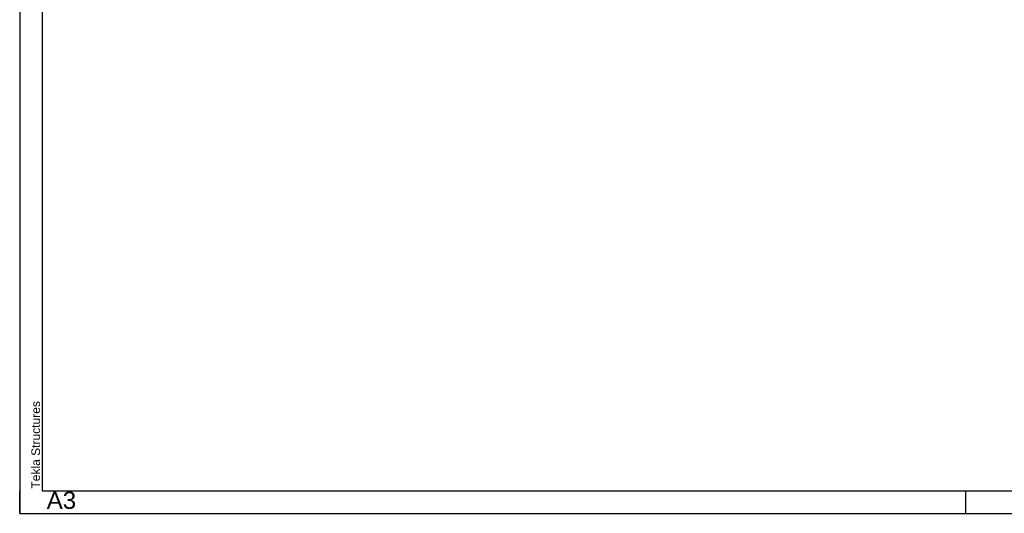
# Model space of a CAD drawing. Header units: millimetres. Extents: x -19654 to 22346, y -14260 to 15440.
# Tile 1 of 22: x -19654 to 2197, y -14260 to -3297. Entities that reach past the tile are written whole.
import ezdxf

# ---------------------------------------------------------------- set-up
doc = ezdxf.new("R2010")
doc.units = ezdxf.units.MM
doc.layers.add('TS_FORMATKA', color=7, linetype='Continuous')
doc.styles.add('Arial', font='ARIAL.TTF', dxfattribs={"height": 0.2})

# ---------------------------------------------------------------- blocks, each defined once
blk = doc.blocks.new('Unknown-305655477-1289')
at = {"layer": 'TS_FORMATKA', "color": 7, "linetype": 'Continuous'}
for p, q in [((-19654, 15440), (-19654, -14260)), ((-19154, 14940), (-19154, -13760)), ((-19654, -14260), (-19654, -13760)), ((-19154, -13760), (21846, -13760)), ((1346, -14260), (1346, -13760)), ((-19654, -14260), (22346, -14260))]:
    blk.add_line(p, q, dxfattribs=at)
at = {"layer": 'TS_FORMATKA', "color": 174, "linetype": 'Continuous', "style": 'Arial'}
blk.add_text('Tekla Structures', height=191.02, rotation=90, dxfattribs=at).set_placement((-19204, -13710))
blk = doc.blocks.new('Unknown-305655477-4116')
at = {"layer": 'TS_FORMATKA', "color": 1, "style": 'Arial'}
blk.add_text('A3', height=382, dxfattribs=at).set_placement((-19054, -14160))

msp = doc.modelspace()

# ---------------------------------------------------------------- block references
for name in ['Unknown-305655477-1289', 'Unknown-305655477-4116']:
    msp.add_blockref(name, (0, 0))

doc.saveas('drawing.dxf')
